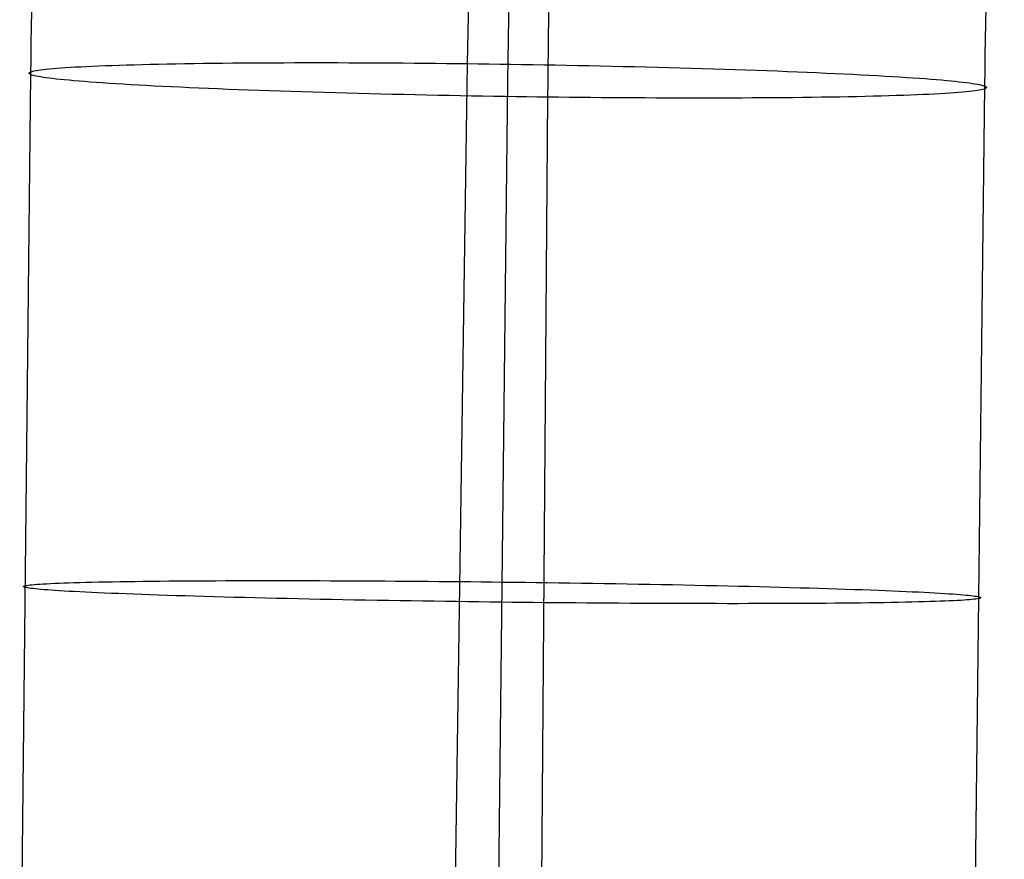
# Model space of a CAD drawing. Extents: x -37 to 483, y -973 to -253.
# Tile 121 of 197: x 9 to 35, y -567 to -544. Entities that reach past the tile are written whole.
import ezdxf

# ---------------------------------------------------------------- set-up
doc = ezdxf.new("R2010")
doc.units = 0
doc.layers.add('PREDEFINITO', color=7, linetype='CONTINUOUS')

msp = doc.modelspace()

# ---------------------------------------------------------------- linework, layer by layer
at = {"layer": 'PREDEFINITO'}
for p, q in [((21.757, -545.667, 66.605), (21.99, -532.029, 67.752)), ((13.815, -545.203, 57.457), (14.077, -545.201, 57.277)), ((14.077, -545.201, 57.277), (14.344, -545.198, 57.103)), ((14.344, -545.198, 57.103), (14.615, -545.196, 56.937)), ((14.615, -545.196, 56.937), (14.89, -545.194, 56.777)), ((14.89, -545.194, 56.777), (15.167, -545.192, 56.623)), ((15.167, -545.192, 56.623), (15.448, -545.191, 56.477)), ((15.448, -545.191, 56.477), (15.732, -545.19, 56.338)), ((15.732, -545.19, 56.338), (16.018, -545.189, 56.206)), ((16.018, -545.189, 56.206), (16.305, -545.189, 56.081)), ((16.305, -545.189, 56.081), (16.595, -545.189, 55.963)), ((16.595, -545.189, 55.963), (16.886, -545.189, 55.852)), ((16.886, -545.189, 55.852), (17.178, -545.189, 55.748)), ((17.178, -545.189, 55.748), (17.471, -545.19, 55.651)), ((17.471, -545.19, 55.651), (17.765, -545.191, 55.562)), ((17.765, -545.191, 55.562), (18.059, -545.192, 55.479)), ((18.059, -545.192, 55.479), (18.353, -545.194, 55.403)), ((18.353, -545.194, 55.403), (18.647, -545.196, 55.333)), ((18.647, -545.196, 55.333), (18.94, -545.198, 55.271)), ((18.94, -545.198, 55.271), (19.232, -545.2, 55.215)), ((19.232, -545.2, 55.215), (19.524, -545.202, 55.165)), ((19.524, -545.202, 55.165), (19.814, -545.205, 55.122)), ((8.853, -545.472, 66.549), (8.858, -545.462, 66.282)), ((8.858, -545.462, 66.282), (8.87, -545.452, 66.013)), ((8.87, -545.452, 66.013), (8.889, -545.442, 65.742)), ((8.889, -545.442, 65.742), (8.916, -545.432, 65.47)), ((8.916, -545.432, 65.47), (8.95, -545.422, 65.196)), ((8.95, -545.422, 65.196), (8.991, -545.412, 64.922)), ((8.991, -545.412, 64.922), (9.04, -545.403, 64.646)), ((9.04, -545.403, 64.646), (9.097, -545.393, 64.37)), ((9.097, -545.393, 64.37), (9.161, -545.384, 64.093)), ((9.161, -545.384, 64.093), (9.234, -545.374, 63.816)), ((9.234, -545.374, 63.816), (9.314, -545.365, 63.539)), ((9.314, -545.365, 63.539), (9.403, -545.356, 63.263)), ((9.403, -545.356, 63.263), (9.499, -545.347, 62.987)), ((9.499, -545.347, 62.987), (9.604, -545.338, 62.712)), ((9.604, -545.338, 62.712), (9.717, -545.33, 62.438)), ((9.717, -545.33, 62.438), (9.838, -545.321, 62.166)), ((9.838, -545.321, 62.166), (9.967, -545.313, 61.896)), ((9.967, -545.313, 61.896), (10.104, -545.305, 61.627)), ((10.104, -545.305, 61.627), (10.249, -545.297, 61.361)), ((10.249, -545.297, 61.361), (10.402, -545.29, 61.098)), ((10.402, -545.29, 61.098), (10.563, -545.282, 60.837)), ((10.563, -545.282, 60.837), (10.732, -545.275, 60.58)), ((10.732, -545.275, 60.58), (10.908, -545.268, 60.326)), ((10.908, -545.268, 60.326), (11.092, -545.261, 60.076)), ((11.092, -545.261, 60.076), (11.283, -545.255, 59.83)), ((11.283, -545.255, 59.83), (11.481, -545.249, 59.588)), ((11.481, -545.249, 59.588), (11.687, -545.243, 59.351)), ((11.687, -545.243, 59.351), (11.899, -545.237, 59.119)), ((11.899, -545.237, 59.119), (12.118, -545.232, 58.891)), ((12.118, -545.232, 58.891), (12.343, -545.227, 58.669)), ((12.343, -545.227, 58.669), (12.575, -545.222, 58.452)), ((12.575, -545.222, 58.452), (12.812, -545.218, 58.241)), ((12.812, -545.218, 58.241), (13.055, -545.214, 58.036)), ((13.055, -545.214, 58.036), (13.303, -545.21, 57.837)), ((13.303, -545.21, 57.837), (13.557, -545.207, 57.644)), ((13.557, -545.207, 57.644), (13.815, -545.203, 57.457)), ((19.814, -545.205, 55.122), (20.103, -545.208, 55.085)), ((20.103, -545.208, 55.085), (20.39, -545.211, 55.054)), ((20.259, -573.15, 53.276), (20.675, -545.214, 55.03)), ((20.39, -545.211, 55.054), (20.675, -545.214, 55.03)), ((20.675, -545.214, 55.03), (20.96, -545.218, 55.01)), ((20.96, -545.218, 55.01), (21.249, -545.222, 54.997)), ((21.249, -545.222, 54.997), (21.541, -545.226, 54.989)), ((21.541, -545.226, 54.989), (21.835, -545.23, 54.988)), ((21.835, -545.23, 54.988), (22.131, -545.235, 54.992)), ((22.131, -545.235, 54.992), (22.43, -545.24, 55.003)), ((22.43, -545.24, 55.003), (22.73, -545.245, 55.02)), ((22.73, -545.245, 55.02), (23.033, -545.25, 55.043)), ((23.033, -545.25, 55.043), (23.337, -545.256, 55.073)), ((23.337, -545.256, 55.073), (23.642, -545.262, 55.11)), ((23.642, -545.262, 55.11), (23.948, -545.268, 55.154)), ((23.948, -545.268, 55.154), (24.255, -545.275, 55.204)), ((24.255, -545.275, 55.204), (24.562, -545.281, 55.262)), ((24.562, -545.281, 55.262), (24.87, -545.288, 55.327)), ((24.87, -545.288, 55.327), (25.177, -545.296, 55.399)), ((25.177, -545.296, 55.399), (25.484, -545.303, 55.479)), ((25.484, -545.303, 55.479), (25.79, -545.311, 55.565)), ((25.79, -545.311, 55.565), (26.096, -545.319, 55.659)), ((26.096, -545.319, 55.659), (26.399, -545.328, 55.76)), ((26.399, -545.328, 55.76), (26.702, -545.336, 55.869)), ((26.702, -545.336, 55.869), (27.002, -545.345, 55.985)), ((27.002, -545.345, 55.985), (27.3, -545.354, 56.108)), ((27.3, -545.354, 56.108), (27.595, -545.363, 56.238)), ((27.595, -545.363, 56.238), (27.888, -545.373, 56.376)), ((27.888, -545.373, 56.376), (28.177, -545.383, 56.52)), ((28.177, -545.383, 56.52), (28.462, -545.393, 56.672)), ((28.462, -545.393, 56.672), (28.744, -545.403, 56.83)), ((28.744, -545.403, 56.83), (29.022, -545.413, 56.995)), ((29.022, -545.413, 56.995), (29.295, -545.424, 57.167)), ((29.295, -545.424, 57.167), (29.563, -545.434, 57.346)), ((29.563, -545.434, 57.346), (29.826, -545.445, 57.53)), ((29.826, -545.445, 57.53), (30.084, -545.456, 57.721)), ((30.084, -545.456, 57.721), (30.337, -545.468, 57.918)), ((30.337, -545.468, 57.918), (30.583, -545.479, 58.12)), ((8.599, -573.168, 65.936), (8.898, -545.512, 67.593)), ((8.854, -545.482, 66.813), (8.853, -545.472, 66.549)), ((8.863, -545.492, 67.076), (8.854, -545.482, 66.813)), ((8.877, -545.502, 67.336), (8.863, -545.492, 67.076)), ((8.898, -545.512, 67.593), (8.877, -545.502, 67.336)), ((8.925, -545.522, 67.85), (8.898, -545.512, 67.593)), ((8.959, -545.532, 68.108), (8.925, -545.522, 67.85)), ((9, -545.542, 68.368), (8.959, -545.532, 68.108)), ((9.047, -545.553, 68.629), (9, -545.542, 68.368)), ((9.102, -545.564, 68.891), (9.047, -545.553, 68.629)), ((9.164, -545.574, 69.154), (9.102, -545.564, 68.891)), ((9.233, -545.585, 69.418), (9.164, -545.574, 69.154)), ((9.31, -545.596, 69.683), (9.233, -545.585, 69.418)), ((9.394, -545.608, 69.947), (9.31, -545.596, 69.683)), ((9.485, -545.619, 70.212), (9.394, -545.608, 69.947)), ((9.585, -545.63, 70.476), (9.485, -545.619, 70.212)), ((9.692, -545.642, 70.74), (9.585, -545.63, 70.476)), ((9.807, -545.654, 71.003), (9.692, -545.642, 70.74)), ((9.93, -545.665, 71.265), (9.807, -545.654, 71.003)), ((10.061, -545.677, 71.525), (9.93, -545.665, 71.265)), ((10.199, -545.689, 71.784), (10.061, -545.677, 71.525)), ((10.346, -545.701, 72.041), (10.199, -545.689, 71.784)), ((10.5, -545.713, 72.296), (10.346, -545.701, 72.041)), ((10.662, -545.725, 72.549), (10.5, -545.713, 72.296)), ((10.832, -545.737, 72.799), (10.662, -545.725, 72.549)), ((21.446, -573.267, 64.86), (21.757, -545.667, 66.605)), ((30.583, -545.479, 58.12), (30.824, -545.49, 58.328)), ((30.824, -545.49, 58.328), (31.058, -545.502, 58.542)), ((31.058, -545.502, 58.542), (31.286, -545.513, 58.76)), ((31.286, -545.513, 58.76), (31.506, -545.525, 58.983)), ((31.506, -545.525, 58.983), (31.721, -545.537, 59.211)), ((31.721, -545.537, 59.211), (31.928, -545.549, 59.443)), ((31.928, -545.549, 59.443), (32.127, -545.561, 59.68)), ((32.127, -545.561, 59.68), (32.32, -545.573, 59.92)), ((32.32, -545.573, 59.92), (32.505, -545.585, 60.164)), ((32.505, -545.585, 60.164), (32.682, -545.597, 60.41)), ((32.682, -545.597, 60.41), (32.852, -545.608, 60.66)), ((32.852, -545.608, 60.66), (33.014, -545.62, 60.913)), ((33.014, -545.62, 60.913), (33.168, -545.632, 61.168)), ((33.168, -545.632, 61.168), (33.315, -545.644, 61.425)), ((33.315, -545.644, 61.425), (33.453, -545.656, 61.684)), ((33.453, -545.656, 61.684), (33.584, -545.668, 61.945)), ((33.584, -545.668, 61.945), (33.707, -545.679, 62.207)), ((33.707, -545.679, 62.207), (33.822, -545.691, 62.47)), ((33.822, -545.691, 62.47), (33.929, -545.703, 62.733)), ((33.929, -545.703, 62.733), (34.028, -545.714, 62.998)), ((34.028, -545.714, 62.998), (34.12, -545.725, 63.262)), ((34.12, -545.725, 63.262), (34.204, -545.737, 63.527)), ((11.009, -545.749, 73.046), (10.832, -545.737, 72.799)), ((11.194, -545.76, 73.289), (11.009, -545.749, 73.046)), ((11.386, -545.772, 73.529), (11.194, -545.76, 73.289)), ((11.586, -545.784, 73.766), (11.386, -545.772, 73.529)), ((11.793, -545.796, 73.998), (11.586, -545.784, 73.766)), ((12.007, -545.808, 74.226), (11.793, -545.796, 73.998)), ((12.228, -545.82, 74.449), (12.007, -545.808, 74.226)), ((12.456, -545.831, 74.668), (12.228, -545.82, 74.449)), ((12.69, -545.843, 74.881), (12.456, -545.831, 74.668)), ((12.931, -545.854, 75.089), (12.69, -545.843, 74.881)), ((13.177, -545.865, 75.291), (12.931, -545.854, 75.089)), ((13.429, -545.877, 75.488), (13.177, -545.865, 75.291)), ((13.687, -545.888, 75.679), (13.429, -545.877, 75.488)), ((13.951, -545.899, 75.864), (13.687, -545.888, 75.679)), ((14.219, -545.909, 76.042), (13.951, -545.899, 75.864)), ((14.492, -545.92, 76.214), (14.219, -545.909, 76.042)), ((14.77, -545.93, 76.379), (14.492, -545.92, 76.214)), ((15.051, -545.94, 76.537), (14.77, -545.93, 76.379)), ((15.337, -545.95, 76.689), (15.051, -545.94, 76.537)), ((15.626, -545.96, 76.834), (15.337, -545.95, 76.689)), ((15.918, -545.97, 76.971), (15.626, -545.96, 76.834)), ((16.214, -545.979, 77.101), (15.918, -545.97, 76.971)), ((16.512, -545.988, 77.225), (16.214, -545.979, 77.101)), ((16.812, -545.997, 77.34), (16.512, -545.988, 77.225)), ((17.114, -546.006, 77.449), (16.812, -545.997, 77.34)), ((33.91, -545.995, 70.497), (33.797, -546.003, 70.771)), ((34.015, -545.986, 70.222), (33.91, -545.995, 70.497)), ((34.111, -545.977, 69.946), (34.015, -545.986, 70.222)), ((34.2, -545.968, 69.67), (34.111, -545.977, 69.946)), ((34.28, -545.959, 69.393), (34.2, -545.968, 69.67)), ((34.204, -545.737, 63.527), (34.281, -545.748, 63.791)), ((34.353, -545.949, 69.116), (34.28, -545.959, 69.393)), ((34.281, -545.748, 63.791), (34.35, -545.759, 64.055)), ((34.293, -573.366, 63.785), (34.616, -545.821, 65.616)), ((34.35, -545.759, 64.055), (34.412, -545.77, 64.318)), ((34.417, -545.94, 68.839), (34.353, -545.949, 69.116)), ((34.412, -545.77, 64.318), (34.466, -545.78, 64.58)), ((34.474, -545.93, 68.563), (34.417, -545.94, 68.839)), ((34.466, -545.78, 64.58), (34.514, -545.791, 64.841)), ((34.523, -545.921, 68.287), (34.474, -545.93, 68.563)), ((34.514, -545.791, 64.841), (34.555, -545.801, 65.101)), ((34.564, -545.911, 68.013), (34.523, -545.921, 68.287)), ((34.555, -545.801, 65.101), (34.589, -545.811, 65.36)), ((34.598, -545.901, 67.739), (34.564, -545.911, 68.013)), ((34.589, -545.811, 65.36), (34.616, -545.821, 65.616)), ((34.624, -545.891, 67.467), (34.598, -545.901, 67.739)), ((34.616, -545.821, 65.616), (34.637, -545.831, 65.874)), ((34.644, -545.881, 67.196), (34.624, -545.891, 67.467)), ((34.637, -545.831, 65.874), (34.651, -545.841, 66.133)), ((34.656, -545.871, 66.927), (34.644, -545.881, 67.196)), ((34.651, -545.841, 66.133), (34.659, -545.851, 66.396)), ((34.661, -545.861, 66.66), (34.656, -545.871, 66.927)), ((34.659, -545.851, 66.396), (34.661, -545.861, 66.66)), ((17.418, -546.014, 77.55), (17.114, -546.006, 77.449)), ((17.723, -546.022, 77.644), (17.418, -546.014, 77.55)), ((18.03, -546.03, 77.731), (17.723, -546.022, 77.644)), ((18.337, -546.037, 77.81), (18.03, -546.03, 77.731)), ((18.644, -546.045, 77.882), (18.337, -546.037, 77.81)), ((18.952, -546.052, 77.947), (18.644, -546.045, 77.882)), ((19.259, -546.059, 78.005), (18.952, -546.052, 77.947)), ((19.566, -546.065, 78.055), (19.259, -546.059, 78.005)), ((19.872, -546.071, 78.099), (19.566, -546.065, 78.055)), ((20.177, -546.077, 78.136), (19.872, -546.071, 78.099)), ((20.481, -546.083, 78.166), (20.177, -546.077, 78.136)), ((20.783, -546.088, 78.19), (20.481, -546.083, 78.166)), ((21.084, -546.093, 78.207), (20.783, -546.088, 78.19)), ((21.383, -546.098, 78.217), (21.084, -546.093, 78.207)), ((21.679, -546.103, 78.222), (21.383, -546.098, 78.217)), ((21.973, -546.107, 78.22), (21.679, -546.103, 78.222)), ((22.265, -546.111, 78.212), (21.973, -546.107, 78.22)), ((22.553, -546.115, 78.199), (22.265, -546.111, 78.212)), ((22.839, -546.119, 78.18), (22.553, -546.115, 78.199)), ((22.633, -573.384, 76.445), (22.839, -546.119, 78.18)), ((23.124, -546.122, 78.155), (22.839, -546.119, 78.18)), ((23.411, -546.125, 78.124), (23.124, -546.122, 78.155)), ((23.7, -546.128, 78.087), (23.411, -546.125, 78.124)), ((23.99, -546.131, 78.044), (23.7, -546.128, 78.087)), ((24.281, -546.133, 77.994), (23.99, -546.131, 78.044)), ((24.574, -546.135, 77.938), (24.281, -546.133, 77.994)), ((24.867, -546.137, 77.876), (24.574, -546.135, 77.938)), ((25.161, -546.139, 77.807), (24.867, -546.137, 77.876)), ((25.455, -546.141, 77.73), (25.161, -546.139, 77.807)), ((25.749, -546.142, 77.648), (25.455, -546.141, 77.73)), ((26.042, -546.143, 77.558), (25.749, -546.142, 77.648)), ((26.335, -546.144, 77.461), (26.042, -546.143, 77.558)), ((26.628, -546.144, 77.357), (26.335, -546.144, 77.461)), ((26.919, -546.144, 77.246), (26.628, -546.144, 77.357)), ((27.208, -546.144, 77.128), (26.919, -546.144, 77.246)), ((27.496, -546.144, 77.003), (27.208, -546.144, 77.128)), ((27.782, -546.143, 76.871), (27.496, -546.144, 77.003)), ((28.065, -546.142, 76.732), (27.782, -546.143, 76.871)), ((28.346, -546.141, 76.586), (28.065, -546.142, 76.732)), ((28.624, -546.139, 76.433), (28.346, -546.141, 76.586)), ((28.899, -546.137, 76.273), (28.624, -546.139, 76.433)), ((29.169, -546.135, 76.106), (28.899, -546.137, 76.273)), ((29.436, -546.133, 75.932), (29.169, -546.135, 76.106)), ((29.699, -546.13, 75.752), (29.436, -546.133, 75.932)), ((29.957, -546.127, 75.565), (29.699, -546.13, 75.752)), ((30.211, -546.123, 75.372), (29.957, -546.127, 75.565)), ((30.459, -546.119, 75.173), (30.211, -546.123, 75.372)), ((30.702, -546.115, 74.968), (30.459, -546.119, 75.173)), ((30.939, -546.111, 74.757), (30.702, -546.115, 74.968)), ((31.17, -546.106, 74.54), (30.939, -546.111, 74.757)), ((31.396, -546.101, 74.318), (31.17, -546.106, 74.54)), ((31.615, -546.096, 74.091), (31.396, -546.101, 74.318)), ((31.827, -546.09, 73.858), (31.615, -546.096, 74.091)), ((32.032, -546.084, 73.621), (31.827, -546.09, 73.858)), ((32.231, -546.078, 73.379), (32.032, -546.084, 73.621)), ((32.422, -546.072, 73.133), (32.231, -546.078, 73.379)), ((32.606, -546.065, 72.883), (32.422, -546.072, 73.133)), ((32.782, -546.058, 72.629), (32.606, -546.065, 72.883)), ((32.951, -546.051, 72.372), (32.782, -546.058, 72.629)), ((33.112, -546.044, 72.111), (32.951, -546.051, 72.372)), ((33.265, -546.036, 71.848), (33.112, -546.044, 72.111)), ((33.41, -546.028, 71.582), (33.265, -546.036, 71.848)), ((33.547, -546.02, 71.314), (33.41, -546.028, 71.582)), ((33.676, -546.012, 71.043), (33.547, -546.02, 71.314)), ((33.797, -546.003, 70.771), (33.676, -546.012, 71.043)), ((8.878, -559.273, 63.814), (8.934, -559.267, 63.538)), ((8.934, -559.267, 63.538), (8.997, -559.262, 63.26)), ((8.997, -559.262, 63.26), (9.068, -559.256, 62.983)), ((9.068, -559.256, 62.983), (9.147, -559.25, 62.706)), ((9.147, -559.25, 62.706), (9.234, -559.245, 62.429)), ((9.234, -559.245, 62.429), (9.33, -559.24, 62.152)), ((9.33, -559.24, 62.152), (9.433, -559.234, 61.877)), ((9.433, -559.234, 61.877), (9.545, -559.229, 61.603)), ((9.545, -559.229, 61.603), (9.664, -559.224, 61.33)), ((9.664, -559.224, 61.33), (9.792, -559.219, 61.059)), ((9.792, -559.219, 61.059), (9.928, -559.215, 60.79)), ((9.928, -559.215, 60.79), (10.072, -559.21, 60.523)), ((10.072, -559.21, 60.523), (10.224, -559.206, 60.259)), ((10.224, -559.206, 60.259), (10.384, -559.201, 59.998)), ((10.384, -559.201, 59.998), (10.551, -559.197, 59.74)), ((10.551, -559.197, 59.74), (10.726, -559.193, 59.485)), ((10.726, -559.193, 59.485), (10.909, -559.19, 59.234)), ((10.909, -559.19, 59.234), (11.099, -559.186, 58.987)), ((11.099, -559.186, 58.987), (11.296, -559.183, 58.745)), ((11.296, -559.183, 58.745), (11.501, -559.18, 58.507)), ((11.501, -559.18, 58.507), (11.712, -559.177, 58.273)), ((11.712, -559.177, 58.273), (11.93, -559.174, 58.045)), ((11.93, -559.174, 58.045), (12.154, -559.171, 57.822)), ((12.154, -559.171, 57.822), (12.384, -559.169, 57.604)), ((12.384, -559.169, 57.604), (12.621, -559.166, 57.392)), ((12.621, -559.166, 57.392), (12.863, -559.164, 57.186)), ((12.863, -559.164, 57.186), (13.11, -559.163, 56.986)), ((13.11, -559.163, 56.986), (13.362, -559.161, 56.792)), ((13.362, -559.161, 56.792), (13.62, -559.16, 56.604)), ((13.62, -559.16, 56.604), (13.882, -559.159, 56.423)), ((13.882, -559.159, 56.423), (14.148, -559.158, 56.249)), ((14.148, -559.158, 56.249), (14.418, -559.157, 56.081)), ((14.418, -559.157, 56.081), (14.691, -559.156, 55.92)), ((14.691, -559.156, 55.92), (14.968, -559.156, 55.766)), ((14.968, -559.156, 55.766), (15.248, -559.156, 55.618)), ((15.248, -559.156, 55.618), (15.531, -559.156, 55.478)), ((15.531, -559.156, 55.478), (15.816, -559.156, 55.345)), ((15.816, -559.156, 55.345), (16.104, -559.156, 55.219)), ((16.104, -559.156, 55.219), (16.393, -559.157, 55.1)), ((16.393, -559.157, 55.1), (16.683, -559.158, 54.988)), ((16.683, -559.158, 54.988), (16.975, -559.159, 54.883)), ((16.975, -559.159, 54.883), (17.268, -559.16, 54.785)), ((17.268, -559.16, 54.785), (17.561, -559.161, 54.695)), ((17.561, -559.161, 54.695), (17.854, -559.163, 54.611)), ((17.854, -559.163, 54.611), (18.148, -559.164, 54.534)), ((18.148, -559.164, 54.534), (18.441, -559.166, 54.463)), ((18.441, -559.166, 54.463), (18.734, -559.168, 54.4)), ((18.734, -559.168, 54.4), (19.026, -559.17, 54.343)), ((19.026, -559.17, 54.343), (19.317, -559.172, 54.292)), ((19.317, -559.172, 54.292), (19.607, -559.175, 54.248)), ((19.607, -559.175, 54.248), (19.896, -559.177, 54.21)), ((19.896, -559.177, 54.21), (20.183, -559.18, 54.178)), ((20.183, -559.18, 54.178), (20.468, -559.182, 54.153)), ((20.468, -559.182, 54.153), (20.753, -559.185, 54.133)), ((20.753, -559.185, 54.133), (21.042, -559.188, 54.118)), ((21.042, -559.188, 54.118), (21.333, -559.191, 54.109)), ((21.333, -559.191, 54.109), (21.627, -559.195, 54.107)), ((21.627, -559.195, 54.107), (21.923, -559.198, 54.11)), ((21.923, -559.198, 54.11), (22.222, -559.202, 54.12)), ((22.222, -559.202, 54.12), (22.523, -559.206, 54.136)), ((22.523, -559.206, 54.136), (22.825, -559.21, 54.158)), ((22.825, -559.21, 54.158), (23.129, -559.214, 54.187)), ((23.129, -559.214, 54.187), (23.434, -559.219, 54.223)), ((23.434, -559.219, 54.223), (23.741, -559.223, 54.266)), ((23.741, -559.223, 54.266), (24.048, -559.228, 54.316)), ((24.048, -559.228, 54.316), (24.355, -559.233, 54.373)), ((24.355, -559.233, 54.373), (24.663, -559.238, 54.437)), ((24.663, -559.238, 54.437), (24.971, -559.243, 54.508)), ((24.971, -559.243, 54.508), (25.278, -559.249, 54.586)), ((25.278, -559.249, 54.586), (25.585, -559.254, 54.672)), ((25.585, -559.254, 54.672), (25.89, -559.26, 54.765)), ((25.89, -559.26, 54.765), (26.194, -559.266, 54.865)), ((26.194, -559.266, 54.865), (26.497, -559.272, 54.973)), ((8.7, -559.316, 65.719), (8.704, -559.31, 65.452)), ((8.702, -559.322, 65.984), (8.7, -559.316, 65.719)), ((8.712, -559.328, 66.246), (8.702, -559.322, 65.984)), ((8.704, -559.31, 65.452), (8.714, -559.303, 65.183)), ((8.727, -559.335, 66.506), (8.712, -559.328, 66.246)), ((8.714, -559.303, 65.183), (8.732, -559.297, 64.912)), ((8.749, -559.341, 66.764), (8.727, -559.335, 66.506)), ((8.732, -559.297, 64.912), (8.758, -559.291, 64.639)), ((8.778, -559.347, 67.02), (8.749, -559.341, 66.764)), ((8.758, -559.291, 64.639), (8.79, -559.285, 64.365)), ((8.813, -559.354, 67.279), (8.778, -559.347, 67.02)), ((8.79, -559.285, 64.365), (8.83, -559.279, 64.09)), ((8.855, -559.36, 67.539), (8.813, -559.354, 67.279)), ((8.83, -559.279, 64.09), (8.878, -559.273, 63.814)), ((8.903, -559.367, 67.8), (8.855, -559.36, 67.539)), ((8.959, -559.374, 68.062), (8.903, -559.367, 67.8)), ((9.022, -559.381, 68.326), (8.959, -559.374, 68.062)), ((9.093, -559.388, 68.589), (9.022, -559.381, 68.326)), ((9.17, -559.395, 68.854), (9.093, -559.388, 68.589)), ((9.256, -559.402, 69.118), (9.17, -559.395, 68.854)), ((9.349, -559.409, 69.383), (9.256, -559.402, 69.118)), ((9.449, -559.417, 69.647), (9.349, -559.409, 69.383)), ((9.558, -559.424, 69.91), (9.449, -559.417, 69.647)), ((9.674, -559.432, 70.173), (9.558, -559.424, 69.91)), ((9.798, -559.439, 70.435), (9.674, -559.432, 70.173)), ((9.93, -559.447, 70.695), (9.798, -559.439, 70.435)), ((10.069, -559.455, 70.954), (9.93, -559.447, 70.695)), ((10.217, -559.462, 71.211), (10.069, -559.455, 70.954)), ((10.372, -559.47, 71.465), (10.217, -559.462, 71.211)), ((10.535, -559.478, 71.718), (10.372, -559.47, 71.465)), ((10.706, -559.486, 71.967), (10.535, -559.478, 71.718)), ((10.885, -559.494, 72.214), (10.706, -559.486, 71.967)), ((11.071, -559.502, 72.457), (10.885, -559.494, 72.214)), ((11.264, -559.509, 72.696), (11.071, -559.502, 72.457)), ((11.465, -559.517, 72.932), (11.264, -559.509, 72.696)), ((11.673, -559.525, 73.164), (11.465, -559.517, 72.932)), ((11.888, -559.533, 73.391), (11.673, -559.525, 73.164)), ((12.11, -559.541, 73.614), (11.888, -559.533, 73.391)), ((26.497, -559.272, 54.973), (26.798, -559.278, 55.088)), ((26.798, -559.278, 55.088), (27.096, -559.285, 55.21)), ((27.096, -559.285, 55.21), (27.392, -559.291, 55.339)), ((27.392, -559.291, 55.339), (27.685, -559.298, 55.476)), ((27.685, -559.298, 55.476), (27.975, -559.305, 55.62)), ((27.975, -559.305, 55.62), (28.261, -559.311, 55.77)), ((28.261, -559.311, 55.77), (28.544, -559.318, 55.928)), ((28.544, -559.318, 55.928), (28.822, -559.326, 56.092)), ((28.822, -559.326, 56.092), (29.096, -559.333, 56.263)), ((29.096, -559.333, 56.263), (29.365, -559.34, 56.441)), ((29.365, -559.34, 56.441), (29.629, -559.348, 56.625)), ((29.629, -559.348, 56.625), (29.887, -559.355, 56.815)), ((29.887, -559.355, 56.815), (30.141, -559.363, 57.011)), ((30.141, -559.363, 57.011), (30.388, -559.37, 57.213)), ((30.388, -559.37, 57.213), (30.629, -559.378, 57.42)), ((30.629, -559.378, 57.42), (30.865, -559.386, 57.633)), ((30.865, -559.386, 57.633), (31.093, -559.393, 57.851)), ((31.093, -559.393, 57.851), (31.315, -559.401, 58.074)), ((31.315, -559.401, 58.074), (31.53, -559.409, 58.301)), ((31.53, -559.409, 58.301), (31.738, -559.417, 58.533)), ((31.738, -559.417, 58.533), (31.939, -559.425, 58.769)), ((31.939, -559.425, 58.769), (32.132, -559.433, 59.008)), ((32.132, -559.433, 59.008), (32.318, -559.441, 59.251)), ((32.318, -559.441, 59.251), (32.497, -559.448, 59.498)), ((32.497, -559.448, 59.498), (32.668, -559.456, 59.747)), ((32.668, -559.456, 59.747), (32.831, -559.464, 60)), ((32.831, -559.464, 60), (32.986, -559.472, 60.254)), ((32.986, -559.472, 60.254), (33.134, -559.48, 60.511)), ((33.134, -559.48, 60.511), (33.273, -559.487, 60.77)), ((33.273, -559.487, 60.77), (33.405, -559.495, 61.03)), ((33.405, -559.495, 61.03), (33.529, -559.503, 61.292)), ((33.529, -559.503, 61.292), (33.645, -559.51, 61.555)), ((33.645, -559.51, 61.555), (33.754, -559.518, 61.818)), ((33.754, -559.518, 61.818), (33.854, -559.525, 62.083)), ((33.854, -559.525, 62.083), (33.947, -559.532, 62.347)), ((33.947, -559.532, 62.347), (34.033, -559.539, 62.611)), ((12.339, -559.549, 73.832), (12.11, -559.541, 73.614)), ((12.574, -559.556, 74.045), (12.339, -559.549, 73.832)), ((12.815, -559.564, 74.252), (12.574, -559.556, 74.045)), ((13.062, -559.572, 74.454), (12.815, -559.564, 74.252)), ((13.316, -559.579, 74.65), (13.062, -559.572, 74.454)), ((13.574, -559.587, 74.84), (13.316, -559.579, 74.65)), ((13.838, -559.594, 75.024), (13.574, -559.587, 74.84)), ((14.107, -559.601, 75.202), (13.838, -559.594, 75.024)), ((14.381, -559.609, 75.373), (14.107, -559.601, 75.202)), ((14.659, -559.616, 75.537), (14.381, -559.609, 75.373)), ((14.942, -559.623, 75.695), (14.659, -559.616, 75.537)), ((15.228, -559.63, 75.845), (14.942, -559.623, 75.695)), ((15.518, -559.636, 75.989), (15.228, -559.63, 75.845)), ((15.811, -559.643, 76.126), (15.518, -559.636, 75.989)), ((16.107, -559.65, 76.255), (15.811, -559.643, 76.126)), ((16.405, -559.656, 76.378), (16.107, -559.65, 76.255)), ((16.706, -559.662, 76.492), (16.405, -559.656, 76.378)), ((17.009, -559.668, 76.6), (16.706, -559.662, 76.492)), ((17.313, -559.674, 76.7), (17.009, -559.668, 76.6)), ((17.618, -559.68, 76.793), (17.313, -559.674, 76.7)), ((17.925, -559.685, 76.879), (17.618, -559.68, 76.793)), ((18.232, -559.691, 76.957), (17.925, -559.685, 76.879)), ((18.54, -559.696, 77.029), (18.232, -559.691, 76.957)), ((18.848, -559.701, 77.092), (18.54, -559.696, 77.029)), ((19.155, -559.706, 77.149), (18.848, -559.701, 77.092)), ((19.462, -559.711, 77.199), (19.155, -559.706, 77.149)), ((19.769, -559.715, 77.242), (19.462, -559.711, 77.199)), ((20.074, -559.72, 77.278), (19.769, -559.715, 77.242)), ((20.378, -559.724, 77.307), (20.074, -559.72, 77.278)), ((20.68, -559.728, 77.329), (20.378, -559.724, 77.307)), ((20.981, -559.732, 77.345), (20.68, -559.728, 77.329)), ((21.28, -559.736, 77.355), (20.981, -559.732, 77.345)), ((21.576, -559.739, 77.358), (21.28, -559.736, 77.355)), ((21.87, -559.743, 77.356), (21.576, -559.739, 77.358)), ((22.161, -559.746, 77.347), (21.87, -559.743, 77.356)), ((22.45, -559.749, 77.333), (22.161, -559.746, 77.347)), ((22.735, -559.752, 77.312), (22.45, -559.749, 77.333)), ((23.02, -559.755, 77.287), (22.735, -559.752, 77.312)), ((23.307, -559.757, 77.255), (23.02, -559.755, 77.287)), ((23.596, -559.76, 77.217), (23.307, -559.757, 77.255)), ((23.886, -559.762, 77.173), (23.596, -559.76, 77.217)), ((24.177, -559.764, 77.122), (23.886, -559.762, 77.173)), ((24.469, -559.766, 77.065), (24.177, -559.764, 77.122)), ((24.762, -559.768, 77.002), (24.469, -559.766, 77.065)), ((25.055, -559.77, 76.932), (24.762, -559.768, 77.002)), ((25.349, -559.772, 76.854), (25.055, -559.77, 76.932)), ((25.642, -559.773, 76.77), (25.349, -559.772, 76.854)), ((25.935, -559.774, 76.68), (25.642, -559.773, 76.77)), ((26.228, -559.776, 76.582), (25.935, -559.774, 76.68)), ((26.52, -559.777, 76.477), (26.228, -559.776, 76.582)), ((26.81, -559.777, 76.365), (26.52, -559.777, 76.477)), ((27.099, -559.778, 76.246), (26.81, -559.777, 76.365)), ((27.387, -559.778, 76.12), (27.099, -559.778, 76.246)), ((27.672, -559.779, 75.987), (27.387, -559.778, 76.12)), ((27.955, -559.779, 75.847), (27.672, -559.779, 75.987)), ((28.235, -559.778, 75.699), (27.955, -559.779, 75.847)), ((28.512, -559.778, 75.545), (28.235, -559.778, 75.699)), ((28.785, -559.777, 75.384), (28.512, -559.778, 75.545)), ((29.055, -559.777, 75.216), (28.785, -559.777, 75.384)), ((29.322, -559.776, 75.042), (29.055, -559.777, 75.216)), ((29.583, -559.775, 74.861), (29.322, -559.776, 75.042)), ((29.841, -559.773, 74.673), (29.583, -559.775, 74.861)), ((30.093, -559.772, 74.479), (29.841, -559.773, 74.673)), ((30.341, -559.77, 74.279), (30.093, -559.772, 74.479)), ((30.582, -559.768, 74.073), (30.341, -559.77, 74.279)), ((30.819, -559.766, 73.861), (30.582, -559.768, 74.073)), ((31.049, -559.763, 73.643), (30.819, -559.766, 73.861)), ((31.273, -559.761, 73.42), (31.049, -559.763, 73.643)), ((31.491, -559.758, 73.192), (31.273, -559.761, 73.42)), ((31.702, -559.755, 72.958), (31.491, -559.758, 73.192)), ((31.907, -559.752, 72.72), (31.702, -559.755, 72.958)), ((32.104, -559.748, 72.478), (31.907, -559.752, 72.72)), ((32.294, -559.745, 72.231), (32.104, -559.748, 72.478)), ((32.477, -559.741, 71.98), (32.294, -559.745, 72.231)), ((32.652, -559.737, 71.725), (32.477, -559.741, 71.98)), ((32.819, -559.733, 71.467), (32.652, -559.737, 71.725)), ((32.979, -559.729, 71.206), (32.819, -559.733, 71.467)), ((33.131, -559.724, 70.942), (32.979, -559.729, 71.206)), ((33.275, -559.72, 70.675), (33.131, -559.724, 70.942)), ((33.411, -559.715, 70.406), (33.275, -559.72, 70.675)), ((33.539, -559.71, 70.135), (33.411, -559.715, 70.406)), ((33.658, -559.705, 69.862), (33.539, -559.71, 70.135)), ((33.77, -559.7, 69.588), (33.658, -559.705, 69.862)), ((33.873, -559.695, 69.313), (33.77, -559.7, 69.588)), ((33.969, -559.689, 69.036), (33.873, -559.695, 69.313)), ((34.056, -559.684, 68.759), (33.969, -559.689, 69.036)), ((34.033, -559.539, 62.611), (34.11, -559.546, 62.876)), ((34.135, -559.678, 68.482), (34.056, -559.684, 68.759)), ((34.11, -559.546, 62.876), (34.181, -559.553, 63.14)), ((34.206, -559.673, 68.205), (34.135, -559.678, 68.482)), ((34.181, -559.553, 63.14), (34.244, -559.56, 63.403)), ((34.269, -559.667, 67.927), (34.206, -559.673, 68.205)), ((34.244, -559.56, 63.403), (34.3, -559.567, 63.665)), ((34.325, -559.661, 67.651), (34.269, -559.667, 67.927)), ((34.3, -559.567, 63.665), (34.348, -559.574, 63.926)), ((34.373, -559.655, 67.375), (34.325, -559.661, 67.651)), ((34.348, -559.574, 63.926), (34.39, -559.58, 64.186)), ((34.413, -559.649, 67.1), (34.373, -559.655, 67.375)), ((34.39, -559.58, 64.186), (34.425, -559.587, 64.445)), ((34.445, -559.643, 66.826), (34.413, -559.649, 67.1)), ((34.425, -559.587, 64.445), (34.454, -559.593, 64.701)), ((34.471, -559.637, 66.553), (34.445, -559.643, 66.826)), ((34.454, -559.593, 64.701), (34.476, -559.6, 64.959)), ((34.489, -559.631, 66.282), (34.471, -559.637, 66.553)), ((34.476, -559.6, 64.959), (34.491, -559.606, 65.219)), ((34.499, -559.625, 66.013), (34.489, -559.631, 66.282)), ((34.491, -559.606, 65.219), (34.501, -559.612, 65.481)), ((34.503, -559.618, 65.746), (34.499, -559.625, 66.013)), ((34.501, -559.612, 65.481), (34.503, -559.618, 65.746))]:
    msp.add_line(p, q, dxfattribs=at)
at = {"layer": 'PREDEFINITO', "extrusion": (0.965554, 0.00192, -0.260196)}
msp.add_arc((-621.772, 1020.324, 4.598), 965.131, 274.547279, 276.194022, dxfattribs=at)
at = {"layer": 'PREDEFINITO', "extrusion": (0.965469, 0.004918, -0.260473)}
msp.add_arc((-616.871, 999.312, -11.698), 935.182, 274.373849, 276.046947, dxfattribs=at)
at = {"layer": 'PREDEFINITO', "extrusion": (0.960493, 0.007502, -0.278204)}
msp.add_arc((-624.313, 1007.174, 10.899), 938.969, 274.779586, 276.435694, dxfattribs=at)
at = {"layer": 'PREDEFINITO', "extrusion": (0.962451, 0.009867, -0.271275)}
msp.add_arc((-619.335, 988.362, -4.616), 911.367, 274.594976, 276.274175, dxfattribs=at)

doc.saveas('drawing.dxf')
